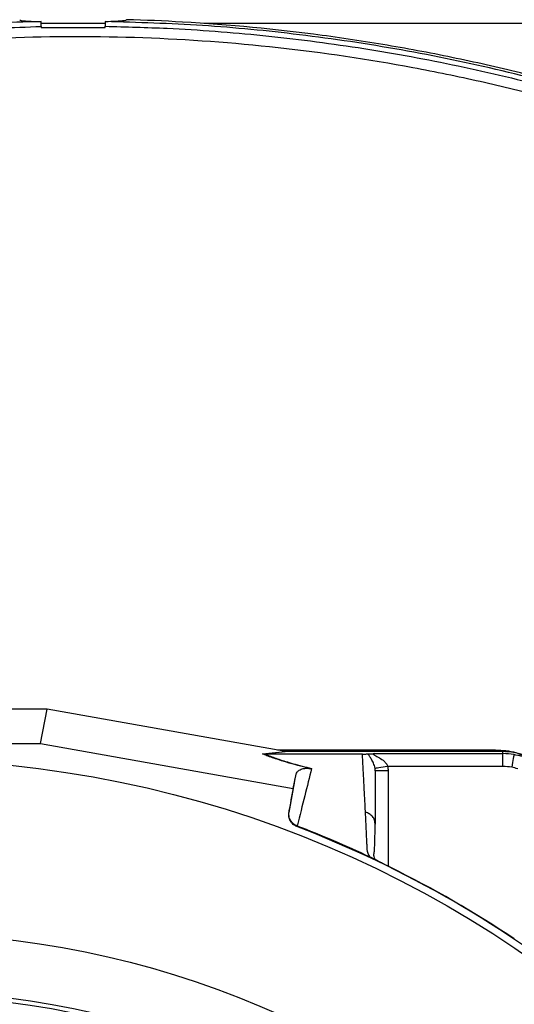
# Model space of a CAD drawing. Header units: millimetres. Extents: x 1979 to 3859, y 1849 to 3871.
# Tile 19 of 25: x 2941 to 3172, y 3411 to 3871. Entities that reach past the tile are written whole.
import ezdxf

# ---------------------------------------------------------------- set-up
doc = ezdxf.new("R2010")
doc.units = ezdxf.units.MM
doc.header["$LTSCALE"] = 2

msp = doc.modelspace()

# ---------------------------------------------------------------- linework, layer by layer
at = {"color": 7, "linetype": 'Continuous', "lineweight": 25}
for p, q in [((2951.24, 3867.79), (2951.24, 3870.06)), ((2981.24, 3870.12), (2981.24, 3867.86)), ((2981.24, 3869.16), (2951.24, 3869.16)), ((2951.24, 3867.79), (2951.28, 3867.27)), ((2951.28, 3867.27), (2981.2, 3867.27)), ((2981.2, 3867.27), (2981.24, 3867.86)), ((3659.24, 3869.16), (3027.25, 3869.16)), ((2954.14, 3548.75), (2814.35, 3548.75)), ((2950.93, 3532.65), (2954.14, 3548.75)), ((3064.76, 3529.16), (2954.14, 3548.75)), ((2817.56, 3532.65), (2950.93, 3532.65)), ((2950.93, 3532.65), (3069.09, 3511.73)), ((3061.81, 3529.69), (3163.68, 3529.69)), ((3064.17, 3529.27), (3163.68, 3529.27)), ((3163.68, 3529.69), (3163.68, 3529.27)), ((3054.68, 3527.86), (3065.38, 3529.05)), ((3066.53, 3528.95), (3055.83, 3527.77)), ((3055.83, 3527.77), (3055.86, 3527.77)), ((3101.43, 3527.77), (3055.86, 3527.77)), ((3167.15, 3528.95), (3066.53, 3528.95)), ((3107.02, 3527.97), (3167.15, 3527.97)), ((3167.15, 3527.97), (3167.15, 3528.95)), ((3167.15, 3521.97), (3113.28, 3521.97)), ((3069.09, 3511.73), (3070.41, 3518.34)), ((3069.09, 3511.73), (3067.11, 3500.53)), ((3067.11, 3500.53), (3067.16, 3500.77)), ((3070.92, 3494.15), (3070.86, 3493.88)), ((3107.43, 3495.07), (3107.28, 3495.95)), ((3106.11, 3479.1), (3105.95, 3479.18))]:
    msp.add_line(p, q, dxfattribs=at)
at = {"color": 8, "linetype": 'Continuous', "lineweight": 25}
msp.add_line((3113.43, 3519.99), (3113.43, 3475.39), dxfattribs=at)
at = {"color": 7, "linetype": 'Continuous', "lineweight": 25, "flags": 128}
for points in [[(3163.68, 3529.27), (3168.39, 3528.96), (3168.75, 3528.91)], [(3172.29, 3527.5), (3172.27, 3527.36), (3172.2, 3527), (3172.1, 3526.44), (3171.97, 3525.71), (3171.81, 3524.82), (3171.62, 3523.82), (3171.43, 3522.73), (3171.22, 3521.6)], [(3113.28, 3521.97), (3112.15, 3521.8), (3111.07, 3521.63), (3110.06, 3521.47), (3109.17, 3521.33), (3108.43, 3521.22), (3107.87, 3521.13), (3107.51, 3521.07), (3107.35, 3521.05)]]:
    msp.add_lwpolyline(points, dxfattribs=at)
at = {"color": 7, "linetype": 'Continuous', "lineweight": 25}
for radius in [516.02, 435.02, 408, 406]:
    msp.add_circle((2884.24, 3009.16), radius, dxfattribs=at)
for centre, radius, start, end in [((3167.15, 3499.16), 29.79, 30, 90), ((3167.15, 3499.16), 28.81, 79.7042, 90), ((3167.15, 3499.16), 28.81, 72.3214, 79.7042), ((3167.15, 3499.16), 22.81, 79.7042, 90), ((3167.15, 3499.16), 22.81, 72.3214, 79.7042), ((2884.24, 3009.16), 519.4, 51.0565, 68.9435)]:
    msp.add_arc(centre, radius, start, end, dxfattribs=at)
msp.add_ellipse((3067.83, 3529.16), major_axis=(34.03, -5.98), ratio=0.015428, start_param=4.624766, end_param=4.642972, dxfattribs=at)
for points, knots in [([(2951.24, 3870.06), (2943.69, 3869.85), (2921.59, 3869.25), (2885.01, 3866.53), (2841.68, 3861), (2799.02, 3853.09), (2757.16, 3842.86), (2716.21, 3830.44), (2676.14, 3815.81), (2637.06, 3799.01), (2599.09, 3780.15), (2562.32, 3759.27), (2526.88, 3736.43), (2492.85, 3711.74), (2460.35, 3685.3), (2429.46, 3657.19), (2400.27, 3627.51), (2372.84, 3596.35), (2347.25, 3563.79), (2323.55, 3529.96), (2301.79, 3494.92), (2282.06, 3458.76), (2264.39, 3421.61), (2248.79, 3383.55), (2235.32, 3344.68), (2224.01, 3305.13), (2215.03, 3265.93), (2208.34, 3227.2), (2203.94, 3189.06), (2201.63, 3150.74), (2201.51, 3112.35), (2203.54, 3074.01), (2207.49, 3036.84), (2213.41, 3000.95), (2221.22, 2966.4), (2230.95, 2932.29), (2242.5, 2898.74), (2255.81, 2865.91), (2268.87, 2837.73), (2277.84, 2820.73), (2281.31, 2814.15)], [0, 0, 0, 0, 0.015156, 0.044343, 0.073552, 0.102738, 0.131329, 0.159942, 0.188533, 0.216866, 0.24522, 0.273553, 0.301641, 0.329752, 0.357841, 0.385654, 0.413488, 0.441301, 0.468897, 0.496514, 0.52411, 0.551598, 0.579106, 0.606594, 0.634078, 0.661583, 0.689068, 0.714719, 0.740389, 0.766039, 0.791691, 0.817363, 0.843017, 0.866627, 0.890304, 0.914022, 0.937749, 0.961445, 0.985067, 1, 1, 1, 1]), ([(2941.24, 3870.85), (2941.38, 3870.75), (2941.62, 3870.58), (2943.23, 3870.39), (2945.23, 3870.25), (2947.85, 3870.14), (2949.99, 3870.08), (2951.18, 3870.06), (2951.24, 3870.06)], [0, 0, 0, 0, 0.261586, 0.443544, 0.625503, 0.80744, 0.989377, 1, 1, 1, 1]), ([(2981.24, 3870.12), (2983.05, 3870.17), (2985.9, 3870.26), (2988.6, 3870.43), (2990.7, 3870.63), (2991.03, 3870.83), (2991.24, 3870.96)], [0, 0, 0, 0, 0.309859, 0.489334, 0.674009, 1, 1, 1, 1]), ([(3302.63, 2049.19), (3309.82, 2052.76), (3324.18, 2059.89), (3352.62, 2074.95), (3387.48, 2095.18), (3428.2, 2121.41), (3467.6, 2149.58), (3505.51, 2179.59), (3541.82, 2211.41), (3576.46, 2244.93), (3609.4, 2280.13), (3638.8, 2314.86), (3664.94, 2348.75), (3688.09, 2381.51), (3709.87, 2415.19), (3730.23, 2449.73), (3749.12, 2485.1), (3766.55, 2521.21), (3782.52, 2557.99), (3797.02, 2595.37), (3810.03, 2633.29), (3821.52, 2671.7), (3831.48, 2710.54), (3839.86, 2749.7), (3846.67, 2789.11), (3851.91, 2828.77), (3855.55, 2868.65), (3857.6, 2908.69), (3858.04, 2948.79), (3856.93, 2988.82), (3854.06, 3028.73), (3849.45, 3068.47), (3843.3, 3108.05), (3835.52, 3147.39), (3826.17, 3186.38), (3815.25, 3224.96), (3802.76, 3263.06), (3788.74, 3300.63), (3773.2, 3337.6), (3756.2, 3373.86), (3737.73, 3409.35), (3716.48, 3446.47), (3691.99, 3484.93), (3663.78, 3524.27), (3633.4, 3561.95), (3600.95, 3597.87), (3566.63, 3631.99), (3530.5, 3664.19), (3492.65, 3694.36), (3453.21, 3722.42), (3412.29, 3748.28), (3370, 3771.84), (3326.48, 3793.04), (3285.61, 3810.22), (3247.79, 3823.98), (3209.52, 3836.15), (3166.82, 3847.48), (3119.65, 3857.25), (3072.89, 3864.21), (3026.72, 3868.72), (2996.4, 3869.65), (2981.24, 3870.12)], [0, 0, 0, 0, 0.0095318, 0.0190628, 0.0382269, 0.0574134, 0.0765988, 0.0957615, 0.1148493, 0.1339372, 0.1530252, 0.1721131, 0.1879876, 0.2038758, 0.219764, 0.2356384, 0.2515097, 0.267394, 0.2832791, 0.2991514, 0.3150208, 0.3309028, 0.3467847, 0.362654, 0.3784793, 0.3943047, 0.4101746, 0.4260573, 0.4419401, 0.4578102, 0.4736386, 0.4894682, 0.5053396, 0.521224, 0.5371084, 0.5529798, 0.5688517, 0.5847369, 0.6006219, 0.6164938, 0.6323199, 0.6481461, 0.6673064, 0.6864808, 0.7056395, 0.7247971, 0.7439687, 0.763126, 0.7822847, 0.8014578, 0.8206165, 0.8397768, 0.8589518, 0.8781119, 0.8924371, 0.9067623, 0.9258256, 0.9449036, 0.9639667, 0.9819834, 1, 1, 1, 1]), ([(3303.16, 2048.28), (3308.07, 2050.7), (3312.98, 2053.12), (3322.75, 2058.04), (3327.61, 2060.54), (3342.11, 2068.19), (3351.67, 2073.44), (3380.12, 2089.66), (3398.68, 2101.15), (3426.07, 2119.15), (3435.11, 2125.29), (3453, 2137.92), (3461.83, 2144.38), (3487.95, 2164.17), (3504.9, 2177.92), (3537.84, 2206.56), (3553.85, 2221.43), (3584.89, 2252.32), (3599.85, 2268.24), (3628.65, 2301.04), (3642.49, 2317.91), (3669.05, 2352.63), (3681.77, 2370.49), (3705.91, 2406.9), (3717.34, 2425.49), (3733.53, 2453.95), (3738.77, 2463.53), (3748.93, 2482.88), (3753.85, 2492.67), (3777.63, 2541.94), (3794.04, 2582.4), (3811.24, 2634.29), (3814.52, 2644.74), (3820.72, 2665.72), (3823.65, 2676.25), (3831.92, 2707.96), (3836.73, 2729.25), (3842.91, 2761.42), (3844.8, 2772.18), (3848.23, 2793.78), (3849.76, 2804.63), (3853.84, 2837.19), (3855.84, 2858.94), (3858.42, 2902.52), (3859, 2924.35), (3858.78, 2957.16), (3858.53, 2968.11), (3857.69, 2989.97), (3857.09, 3000.88), (3855.45, 3022.65), (3854.42, 3033.51), (3852.01, 3055.2), (3850.64, 3066.02), (3845.98, 3098.44), (3842.15, 3120.01), (3833.07, 3162.82), (3827.83, 3184.07), (3815.93, 3226.21), (3809.29, 3247.05), (3794.63, 3288.3), (3786.62, 3308.66), (3769.29, 3348.73), (3759.97, 3368.46), (3745, 3397.6), (3739.84, 3407.24), (3729.19, 3426.37), (3723.69, 3435.83), (3712.44, 3454.56), (3706.73, 3463.87), (3697.9, 3477.66), (3694.9, 3482.22), (3688.77, 3491.24), (3685.63, 3495.71), (3676.07, 3509.01), (3669.56, 3517.78), (3656.26, 3535.14), (3649.43, 3543.71), (3628.48, 3568.97), (3613.94, 3585.27), (3583.69, 3616.74), (3567.98, 3631.93), (3535.39, 3661.18), (3518.59, 3675.18), (3484.03, 3701.87), (3466.26, 3714.56), (3438.89, 3732.63), (3429.63, 3738.5), (3410.93, 3749.87), (3401.49, 3755.37), (3372.88, 3771.33), (3353.44, 3781.26), (3313.79, 3799.63), (3293.55, 3808.1), (3252.63, 3823.45), (3231.92, 3830.35), (3200.47, 3839.53), (3189.92, 3842.39), (3168.71, 3847.73), (3158.03, 3850.2), (3136.61, 3854.73), (3125.87, 3856.8), (3104.3, 3860.52), (3093.46, 3862.18), (3060.93, 3866.53), (3039.18, 3868.6), (3008.68, 3870.35), (2999.97, 3870.72), (2991.24, 3870.96)], [0, 0, 0, 0, 0.0039062, 0.0039062, 0.0078125, 0.0078125, 0.015625, 0.015625, 0.03125, 0.03125, 0.0390625, 0.0390625, 0.046875, 0.046875, 0.0625, 0.0625, 0.078125, 0.078125, 0.09375, 0.09375, 0.109375, 0.109375, 0.125, 0.125, 0.140625, 0.140625, 0.1484375, 0.1484375, 0.15625, 0.15625, 0.1875, 0.1875, 0.1953125, 0.1953125, 0.203125, 0.203125, 0.21875, 0.21875, 0.2265625, 0.2265625, 0.234375, 0.234375, 0.25, 0.25, 0.265625, 0.265625, 0.2734375, 0.2734375, 0.28125, 0.28125, 0.2890625, 0.2890625, 0.296875, 0.296875, 0.3125, 0.3125, 0.328125, 0.328125, 0.34375, 0.34375, 0.359375, 0.359375, 0.375, 0.375, 0.3828125, 0.3828125, 0.390625, 0.390625, 0.3984375, 0.3984375, 0.4023438, 0.4023438, 0.40625, 0.40625, 0.4140625, 0.4140625, 0.421875, 0.421875, 0.4375, 0.4375, 0.453125, 0.453125, 0.46875, 0.46875, 0.484375, 0.484375, 0.4921875, 0.4921875, 0.5, 0.5, 0.515625, 0.515625, 0.53125, 0.53125, 0.546875, 0.546875, 0.5546875, 0.5546875, 0.5625, 0.5625, 0.5703125, 0.5703125, 0.578125, 0.578125, 0.59375, 0.59375, 0.5999916, 0.5999916, 0.5999916, 0.5999916]), ([(2268.02, 2843.42), (2263.47, 2853.27), (2254.36, 2872.97), (2241.81, 2905.12), (2230.31, 2939.75), (2220.42, 2976.95), (2212.69, 3014.72), (2207.15, 3052.88), (2203.82, 3091.23), (2202.76, 3129.12), (2203.82, 3166.49), (2206.81, 3203.27), (2211.76, 3239.9), (2218.67, 3276.2), (2227.49, 3312.04), (2238.49, 3347.63), (2251.33, 3383.02), (2265.74, 3418.3), (2281.76, 3452.91), (2299.42, 3486.69), (2318.78, 3519.47), (2341.03, 3552.66), (2366.42, 3586.01), (2395.02, 3619.36), (2425.56, 3651.03), (2457.88, 3680.9), (2491.81, 3708.8), (2526.79, 3734.27), (2562.68, 3757.34), (2599.35, 3778.11), (2637.16, 3796.87), (2675.95, 3813.53), (2715.52, 3828.03), (2754.97, 3840.08), (2794.18, 3849.75), (2833.06, 3857.24), (2872.29, 3862.75), (2911.71, 3866.47), (2938.07, 3867.35), (2951.24, 3867.79)], [0, 0, 0, 0, 0.022302, 0.044603, 0.070883, 0.097251, 0.123667, 0.150084, 0.176458, 0.20274, 0.227952, 0.253238, 0.27856, 0.303878, 0.329156, 0.354362, 0.380405, 0.406518, 0.432651, 0.458765, 0.484834, 0.510848, 0.540839, 0.570933, 0.60108, 0.631227, 0.661323, 0.691317, 0.720101, 0.748972, 0.777889, 0.806807, 0.835681, 0.864468, 0.891537, 0.918656, 0.945796, 0.972924, 1, 1, 1, 1]), ([(2981.24, 3867.86), (2990.91, 3867.61), (3015.51, 3866.99), (3054.96, 3863.93), (3099.44, 3858.28), (3143.71, 3850.28), (3187.68, 3839.93), (3231.25, 3827.22), (3274.17, 3812.25), (3316.26, 3795.09), (3357.35, 3775.81), (3398.35, 3753.89), (3439.09, 3729.12), (3479.41, 3701.43), (3518.21, 3671.51), (3555.31, 3639.51), (3590.55, 3605.58), (3621.06, 3572.76), (3647.3, 3541.61), (3669.76, 3512.57), (3690.96, 3482.6), (3713.18, 3447.89), (3736.02, 3408.25), (3759.04, 3363.56), (3779.88, 3317.38), (3798.38, 3269.76), (3814.51, 3220.81), (3828.1, 3171.01), (3839.1, 3120.58), (3847.44, 3069.72), (3852.76, 3022.07), (3855.41, 2977.78), (3856.09, 2936.91), (3855.15, 2896), (3852.51, 2855.11), (3848.2, 2814.36), (3842.23, 2773.84), (3834.6, 2733.59), (3825.33, 2693.68), (3814.45, 2654.18), (3801.97, 2615.17), (3787.91, 2576.7), (3772.3, 2538.82), (3755.16, 2501.6), (3736.52, 2465.18), (3716.37, 2429.62), (3694.87, 2395.17), (3672.07, 2361.85), (3648.03, 2329.68), (3622.68, 2298.53), (3596.07, 2268.47), (3568.24, 2239.55), (3539.22, 2211.79), (3509.08, 2185.25), (3477.54, 2159.7), (3444.57, 2135.26), (3410.19, 2111.97), (3374.87, 2090.13), (3338.76, 2069.61), (3314.08, 2057.1), (3301.75, 2050.85)], [0, 0, 0, 0, 0.011514, 0.029301, 0.047099, 0.064885, 0.082854, 0.100873, 0.118916, 0.136959, 0.154978, 0.172948, 0.192307, 0.211725, 0.231174, 0.250624, 0.270043, 0.289403, 0.303963, 0.318536, 0.333108, 0.347665, 0.367611, 0.387568, 0.40751, 0.427916, 0.448378, 0.468868, 0.489358, 0.509819, 0.530225, 0.546431, 0.562638, 0.57889, 0.595156, 0.611422, 0.627674, 0.643925, 0.66019, 0.676455, 0.692706, 0.708957, 0.725222, 0.741486, 0.757737, 0.773942, 0.790147, 0.806075, 0.822017, 0.837958, 0.853887, 0.869814, 0.885755, 0.901696, 0.917623, 0.934083, 0.950562, 0.967051, 0.983536, 1, 1, 1, 1]), ([(3299.54, 2055.32), (3304.34, 2057.69), (3309.13, 2060.05), (3318.68, 2064.85), (3323.43, 2067.3), (3332.89, 2072.28), (3337.59, 2074.81), (3346.97, 2079.95), (3351.63, 2082.55), (3360.92, 2087.83), (3365.53, 2090.51), (3374.71, 2095.94), (3379.28, 2098.7), (3388.36, 2104.28), (3392.88, 2107.11), (3401.88, 2112.82), (3406.36, 2115.7), (3419.73, 2124.45), (3428.56, 2130.42), (3446.01, 2142.67), (3454.64, 2148.94), (3471.7, 2161.78), (3480.14, 2168.35), (3496.78, 2181.75), (3504.97, 2188.58), (3529.2, 2209.46), (3544.87, 2223.9), (3567.66, 2246.33), (3575.14, 2253.93), (3589.85, 2269.41), (3597.09, 2277.28), (3618.38, 2301.22), (3632.01, 2317.62), (3658.16, 2351.28), (3670.67, 2368.54), (3688.58, 2395.08), (3694.42, 2404.05), (3705.77, 2422.14), (3711.29, 2431.27), (3727.37, 2458.92), (3737.46, 2477.69), (3751.65, 2506.34), (3756.23, 2515.98), (3765.1, 2535.4), (3769.38, 2545.2), (3781.74, 2574.76), (3789.34, 2594.68), (3803.24, 2634.98), (3809.55, 2655.34), (3818.04, 2686.22), (3820.71, 2696.58), (3825.7, 2717.35), (3828.03, 2727.76), (3834.51, 2759.08), (3838.16, 2780.08), (3842.62, 2811.74), (3843.94, 2822.33), (3846.24, 2843.56), (3847.21, 2854.21), (3849.63, 2886.17), (3850.56, 2907.51), (3850.9, 2939.58), (3850.84, 2950.26), (3850.38, 2971.59), (3850, 2982.24), (3849.14, 2998.2), (3848.81, 3003.52), (3848.04, 3014.14), (3847.6, 3019.45), (3846.14, 3035.37), (3844.99, 3045.96), (3842.36, 3067.14), (3840.88, 3077.71), (3837.56, 3098.83), (3835.73, 3109.34), (3825.77, 3161.59), (3815.17, 3202.52), (3788.83, 3282.66), (3773.09, 3321.87), (3750.1, 3369.79), (3745.34, 3379.31), (3737.94, 3393.52), (3735.43, 3398.24), (3730.34, 3407.63), (3727.76, 3412.29), (3722.54, 3421.57), (3719.89, 3426.17), (3714.52, 3435.33), (3711.8, 3439.88), (3706.32, 3448.95), (3703.55, 3453.46), (3697.97, 3462.45), (3695.15, 3466.93), (3689.42, 3475.79), (3686.49, 3480.18), (3680.52, 3488.86), (3677.48, 3493.16), (3671.31, 3501.68), (3668.2, 3505.92), (3661.92, 3514.35), (3658.75, 3518.55), (3652.34, 3526.88), (3649.1, 3531.01), (3642.54, 3539.22), (3639.21, 3543.3), (3629.14, 3555.43), (3622.27, 3563.4), (3601.25, 3586.97), (3586.65, 3602.21), (3563.83, 3624.35), (3556.08, 3631.62), (3544.21, 3642.32), (3540.22, 3645.86), (3532.16, 3652.88), (3528.09, 3656.36), (3507.63, 3673.51), (3490.86, 3686.56), (3456.53, 3711.34), (3438.97, 3723.07), (3403.07, 3745.21), (3384.72, 3755.62), (3356.62, 3770.27), (3347.16, 3774.98), (3328.02, 3784.07), (3318.35, 3788.44), (3298.81, 3796.85), (3288.94, 3800.89), (3273.97, 3806.68), (3268.96, 3808.57), (3258.92, 3812.24), (3253.89, 3814.03), (3228.65, 3822.75), (3208.24, 3828.96), (3177.3, 3837.14), (3166.93, 3839.68), (3151.29, 3843.19), (3146.06, 3844.32), (3135.58, 3846.47), (3130.33, 3847.5), (3104.09, 3852.39), (3083.07, 3855.49), (3040.98, 3860.14), (3019.92, 3861.67), (2977.74, 3863.19), (2956.63, 3863.17), (2930.22, 3862.16), (2924.93, 3861.91), (2914.36, 3861.31), (2909.08, 3860.97), (2898.5, 3860.18), (2893.21, 3859.73), (2882.63, 3858.71), (2877.33, 3858.14), (2866.74, 3856.86), (2861.44, 3856.17), (2850.85, 3854.69), (2845.54, 3853.91), (2834.98, 3852.24), (2829.72, 3851.36), (2819.23, 3849.48), (2814, 3848.48), (2787.97, 3843.22), (2767.44, 3838.19), (2726.93, 3826.46), (2706.97, 3819.77), (2667.6, 3804.74), (2648.21, 3796.39), (2619.55, 3782.61), (2610.08, 3777.81), (2595.97, 3770.27), (2591.29, 3767.71), (2581.96, 3762.47), (2577.31, 3759.8), (2554.28, 3746.22), (2536.45, 3734.65), (2510.55, 3716.25), (2502.07, 3709.95), (2485.38, 3697), (2477.17, 3690.35), (2452.99, 3669.9), (2437.44, 3655.57), (2414.98, 3633.02), (2407.65, 3625.33), (2396.86, 3613.52), (2393.31, 3609.54), (2386.27, 3601.49), (2382.78, 3597.41), (2377.64, 3591.25), (2375.93, 3589.19), (2373.4, 3586.09), (2372.55, 3585.06), (2370.88, 3582.98), (2370.04, 3581.94), (2365.88, 3576.73), (2362.6, 3572.54), (2356.13, 3564.09), (2352.95, 3559.84), (2346.67, 3551.27), (2343.59, 3546.96), (2337.51, 3538.29), (2334.52, 3533.92), (2328.64, 3525.12), (2325.74, 3520.7), (2317.22, 3507.33), (2311.73, 3498.3), (2295.84, 3470.88), (2286.04, 3452.13), (2272.52, 3423.29), (2268.22, 3413.57), (2262.07, 3398.79), (2260.07, 3393.83), (2257.15, 3386.35), (2256.19, 3383.85), (2254.29, 3378.84), (2253.35, 3376.33), (2251.51, 3371.31), (2250.67, 3368.78), (2249.13, 3363.7), (2248.42, 3361.15), (2246.89, 3356.07), (2246.06, 3353.54), (2244.38, 3348.48), (2243.52, 3345.96), (2241.81, 3340.91), (2240.97, 3338.39), (2239.31, 3333.33), (2238.51, 3330.79), (2236.19, 3323.17), (2234.73, 3318.07), (2230.52, 3302.75), (2227.89, 3292.5), (2223.16, 3271.89), (2221.04, 3261.54), (2215.37, 3230.35), (2212.55, 3209.37), (2209.78, 3177.62), (2209.1, 3166.99), (2208.45, 3150.96), (2208.3, 3145.61), (2208.12, 3134.88), (2208.09, 3129.52), (2208.2, 3113.49), (2208.52, 3102.84), (2209.66, 3081.62), (2210.48, 3071.06), (2212.09, 3055.28), (2212.68, 3050.03), (2213.98, 3039.55), (2214.67, 3034.31), (2216.2, 3023.87), (2217.03, 3018.66), (2218.87, 3008.27), (2219.9, 3003.09), (2223.15, 2987.59), (2225.55, 2977.29), (2230.84, 2956.79), (2233.74, 2946.58), (2240.05, 2926.24), (2243.45, 2916.12), (2248.03, 2903.52), (2248.96, 2901), (2250.86, 2895.98), (2251.82, 2893.48), (2254.74, 2886), (2256.75, 2881.05), (2267.06, 2856.44), (2276.2, 2837.28), (2291.23, 2809.3), (2296.46, 2800.1), (2307.37, 2781.96), (2313.04, 2773.02), (2318.94, 2764.21)], [0, 0, 0, 0, 0.003906, 0.003906, 0.007812, 0.007812, 0.011719, 0.011719, 0.015625, 0.015625, 0.019531, 0.019531, 0.023437, 0.023437, 0.027344, 0.027344, 0.03125, 0.03125, 0.039062, 0.039062, 0.046875, 0.046875, 0.054687, 0.054687, 0.0625, 0.0625, 0.078125, 0.078125, 0.085937, 0.085937, 0.09375, 0.09375, 0.109375, 0.109375, 0.125, 0.125, 0.132812, 0.132812, 0.140625, 0.140625, 0.15625, 0.15625, 0.164062, 0.164062, 0.171875, 0.171875, 0.1875, 0.1875, 0.203125, 0.203125, 0.210937, 0.210937, 0.21875, 0.21875, 0.234375, 0.234375, 0.242187, 0.242187, 0.25, 0.25, 0.265625, 0.265625, 0.273437, 0.273437, 0.28125, 0.28125, 0.285156, 0.285156, 0.289062, 0.289062, 0.296875, 0.296875, 0.304687, 0.304687, 0.3125, 0.3125, 0.34375, 0.34375, 0.375, 0.375, 0.382812, 0.382812, 0.386719, 0.386719, 0.390625, 0.390625, 0.394531, 0.394531, 0.398437, 0.398437, 0.402344, 0.402344, 0.40625, 0.40625, 0.410156, 0.410156, 0.414062, 0.414062, 0.417969, 0.417969, 0.421875, 0.421875, 0.425781, 0.425781, 0.429687, 0.429687, 0.4375, 0.4375, 0.453125, 0.453125, 0.460937, 0.460937, 0.464844, 0.464844, 0.46875, 0.46875, 0.484375, 0.484375, 0.5, 0.5, 0.515625, 0.515625, 0.523437, 0.523437, 0.53125, 0.53125, 0.539062, 0.539062, 0.542969, 0.542969, 0.546875, 0.546875, 0.5625, 0.5625, 0.570313, 0.570313, 0.574219, 0.574219, 0.578125, 0.578125, 0.59375, 0.59375, 0.609375, 0.609375, 0.625, 0.625, 0.628906, 0.628906, 0.632812, 0.632812, 0.636719, 0.636719, 0.640625, 0.640625, 0.644531, 0.644531, 0.648437, 0.648437, 0.652344, 0.652344, 0.65625, 0.65625, 0.671875, 0.671875, 0.6875, 0.6875, 0.703125, 0.703125, 0.710937, 0.710937, 0.714844, 0.714844, 0.71875, 0.71875, 0.734375, 0.734375, 0.742187, 0.742187, 0.75, 0.75, 0.765625, 0.765625, 0.773437, 0.773437, 0.777344, 0.777344, 0.78125, 0.78125, 0.783203, 0.783203, 0.78418, 0.78418, 0.785156, 0.785156, 0.789062, 0.789062, 0.792969, 0.792969, 0.796875, 0.796875, 0.800781, 0.800781, 0.804687, 0.804687, 0.8125, 0.8125, 0.828125, 0.828125, 0.835937, 0.835937, 0.839844, 0.839844, 0.841797, 0.841797, 0.84375, 0.84375, 0.845703, 0.845703, 0.847656, 0.847656, 0.849609, 0.849609, 0.851562, 0.851562, 0.853516, 0.853516, 0.855469, 0.855469, 0.859375, 0.859375, 0.867187, 0.867187, 0.875, 0.875, 0.890625, 0.890625, 0.898437, 0.898437, 0.902344, 0.902344, 0.90625, 0.90625, 0.914062, 0.914062, 0.921875, 0.921875, 0.925781, 0.925781, 0.929687, 0.929687, 0.933594, 0.933594, 0.9375, 0.9375, 0.945312, 0.945312, 0.953125, 0.953125, 0.960937, 0.960937, 0.962891, 0.962891, 0.964844, 0.964844, 0.96875, 0.96875, 0.984375, 0.984375, 0.992187, 0.992187, 1, 1, 1, 1]), ([(3163.68, 3529.69), (3166.91, 3529.57), (3171.21, 3529.42), (3175.08, 3527.67), (3176.04, 3527.24)], [0, 0, 0, 0, 0.752145, 1, 1, 1, 1]), ([(3076.68, 3521.08), (3074.82, 3521.55), (3070.94, 3522.54), (3065.89, 3523.97), (3060.74, 3525.58), (3057.15, 3526.86), (3055.19, 3527.66), (3054.68, 3527.86)], [0, 0, 0, 0, 0.187656, 0.392219, 0.596888, 0.89333, 1, 1, 1, 1]), ([(3055.86, 3527.77), (3056.32, 3527.58), (3058.18, 3526.81), (3062.19, 3525.36), (3068.81, 3523.3), (3074.69, 3521.79), (3077.68, 3521.03)], [0, 0, 0, 0, 0.096828, 0.393237, 0.691583, 1, 1, 1, 1]), ([(3101.43, 3527.77), (3101.78, 3527.77), (3102.1, 3527.77), (3102.65, 3527.79), (3102.87, 3527.79), (3103.28, 3527.81), (3103.46, 3527.82), (3103.78, 3527.84), (3103.93, 3527.85), (3104.06, 3527.86)], [0, 0, 0, 0, 0.25, 0.25, 0.5, 0.5, 0.75, 0.75, 1, 1, 1, 1]), ([(3102.86, 3500.57), (3102.84, 3501.04), (3102.79, 3501.99), (3102.72, 3503.39), (3102.65, 3504.77), (3102.58, 3506.15), (3102.51, 3507.51), (3102.44, 3508.86), (3102.37, 3510.2), (3102.3, 3511.53), (3102.23, 3512.85), (3102.16, 3514.15), (3102.1, 3515.44), (3102.03, 3516.73), (3101.96, 3518), (3101.89, 3519.26), (3101.82, 3520.51), (3101.76, 3521.75), (3101.69, 3522.97), (3101.63, 3524.19), (3101.56, 3525.39), (3101.5, 3526.59), (3101.45, 3527.37), (3101.43, 3527.77)], [0, 0, 0, 0, 0.045336, 0.090894, 0.136674, 0.182678, 0.228907, 0.275362, 0.322044, 0.368954, 0.416093, 0.463462, 0.511063, 0.558896, 0.606962, 0.655262, 0.703798, 0.752569, 0.801578, 0.850824, 0.900309, 0.950034, 1, 1, 1, 1]), ([(3104.06, 3527.86), (3104.21, 3527.88), (3104.38, 3527.89), (3104.78, 3527.91), (3105.01, 3527.92), (3105.52, 3527.93), (3105.8, 3527.94), (3106.39, 3527.96), (3106.7, 3527.96), (3107.02, 3527.97)], [0, 0, 0, 0, 0.25, 0.25, 0.5, 0.5, 0.75, 0.75, 1, 1, 1, 1]), ([(3107.35, 3521.05), (3107.28, 3521.53), (3107.18, 3521.97), (3106.92, 3522.79), (3106.78, 3523.18), (3106.32, 3524.24), (3105.99, 3524.84), (3105.33, 3525.91), (3105.01, 3526.37), (3104.44, 3527.2), (3104.2, 3527.56), (3104.06, 3527.86)], [0, 0, 0, 0, 0.125, 0.125, 0.25, 0.25, 0.5, 0.5, 0.75, 0.75, 1, 1, 1, 1]), ([(3107.02, 3527.97), (3106.86, 3527.96), (3106.71, 3527.94), (3106.51, 3527.88), (3106.45, 3527.83), (3106.48, 3527.7), (3106.56, 3527.62), (3106.81, 3527.45), (3106.96, 3527.36), (3107.45, 3527.1), (3107.83, 3526.91), (3108.59, 3526.51), (3108.98, 3526.29), (3110.14, 3525.59), (3110.92, 3525.05), (3111.97, 3524.07), (3112.3, 3523.71), (3112.74, 3523.1), (3112.87, 3522.89), (3113.1, 3522.45), (3113.2, 3522.21), (3113.28, 3521.97)], [0, 0, 0, 0, 0.0625, 0.0625, 0.125, 0.125, 0.1875, 0.1875, 0.25, 0.25, 0.375, 0.375, 0.5, 0.5, 0.75, 0.75, 0.875, 0.875, 0.9375, 0.9375, 1, 1, 1, 1]), ([(3167.15, 3521.97), (3167.15, 3522.67), (3167.15, 3523.41), (3167.15, 3524.86), (3167.15, 3525.56), (3167.15, 3526.72), (3167.15, 3527.18), (3167.15, 3527.79), (3167.15, 3527.94), (3167.15, 3527.97)], [0, 0, 0, 0, 0.25, 0.25, 0.5, 0.5, 0.75, 0.75, 1, 1, 1, 1]), ([(3070.41, 3518.34), (3070.53, 3518.68), (3070.76, 3519.35), (3071.65, 3520.13), (3072.68, 3520.67), (3073.64, 3520.95), (3074.44, 3521.1), (3075.22, 3521.15), (3075.85, 3521.17), (3076.53, 3521.09), (3076.68, 3521.08)], [0, 0, 0, 0, 0.2763141, 0.5442272, 0.7175585, 0.8282715, 0.8984326, 0.9427069, 0.9873255, 1, 1, 1, 1]), ([(3077.68, 3521.03), (3076.66, 3516.95), (3075.59, 3512.69), (3073.34, 3503.74), (3072.17, 3499.06), (3070.96, 3494.14)], [0, 0, 0, 0, 0.5, 0.5, 1, 1, 1, 1]), ([(3076.68, 3521.08), (3077, 3521.05), (3077.33, 3521.02), (3077.67, 3521.03), (3077.68, 3521.03)], [0, 0, 0, 0, 0.977857, 1, 1, 1, 1]), ([(3113.43, 3519.99), (3112.65, 3519.99), (3111.86, 3519.99), (3110.41, 3519.99), (3109.74, 3519.99), (3108.63, 3519.99), (3108.19, 3519.99), (3107.59, 3519.99), (3107.43, 3519.99), (3107.43, 3519.99)], [0, 0, 0, 0, 0.25, 0.25, 0.5, 0.5, 0.75, 0.75, 1, 1, 1, 1]), ([(3107.43, 3519.99), (3107.43, 3519.54), (3107.43, 3518.63), (3107.43, 3517.25), (3107.43, 3515.86), (3107.43, 3514.45), (3107.43, 3513.03), (3107.43, 3511.6), (3107.43, 3510.16), (3107.43, 3508.71), (3107.43, 3507.24), (3107.43, 3505.76), (3107.43, 3504.27), (3107.43, 3502.77), (3107.43, 3501.26), (3107.43, 3499.73), (3107.43, 3498.19), (3107.43, 3496.64), (3107.43, 3495.59), (3107.43, 3495.07)], [0, 0, 0, 0, 0.061953, 0.123509, 0.18467, 0.245435, 0.305808, 0.365787, 0.425376, 0.484574, 0.543383, 0.601804, 0.659839, 0.717488, 0.774754, 0.831636, 0.888137, 0.944258, 1, 1, 1, 1]), ([(3067.16, 3500.77), (3067.32, 3501.6), (3068.27, 3506.78), (3069.35, 3512.64), (3070.24, 3517.43), (3070.41, 3518.34)], [0, 0, 0, 0, 0.133371, 0.835602, 1, 1, 1, 1]), ([(3070.86, 3493.88), (3070.21, 3494.13), (3069.62, 3494.48), (3068.56, 3495.39), (3068.13, 3495.93), (3067.62, 3496.83), (3067.47, 3497.15), (3067.24, 3497.79), (3067.16, 3498.13), (3066.98, 3499.16), (3066.98, 3499.84), (3067.11, 3500.53)], [0, 0, 0, 0, 0.25, 0.25, 0.5, 0.5, 0.625, 0.625, 0.75, 0.75, 1, 1, 1, 1]), ([(3070.92, 3494.15), (3070.27, 3494.4), (3069.68, 3494.76), (3068.62, 3495.67), (3068.19, 3496.2), (3067.67, 3497.1), (3067.53, 3497.41), (3067.3, 3498.06), (3067.22, 3498.39), (3067.1, 3499.07), (3067.07, 3499.41), (3067.07, 3500.09), (3067.1, 3500.44), (3067.16, 3500.77)], [0, 0, 0, 0, 0.25, 0.25, 0.5, 0.5, 0.625, 0.625, 0.75, 0.75, 0.875, 0.875, 1, 1, 1, 1]), ([(3105.01, 3479.62), (3104.94, 3479.74), (3104.8, 3479.98), (3104.6, 3480.34), (3104.43, 3480.69), (3104.27, 3481.03), (3104.13, 3481.37), (3104.01, 3481.69), (3103.91, 3482.01), (3103.83, 3482.32), (3103.75, 3482.71), (3103.68, 3483.22), (3103.64, 3483.94), (3103.61, 3484.82), (3103.56, 3485.82), (3103.49, 3487.47), (3103.39, 3489.73), (3103.25, 3492.54), (3103.12, 3495.28), (3102.99, 3497.96), (3102.91, 3499.7), (3102.86, 3500.57)], [0, 0, 0, 0, 0.0134228, 0.0267382, 0.0399565, 0.0530881, 0.0661437, 0.0791341, 0.0920702, 0.1049632, 0.1178244, 0.141662, 0.1728313, 0.2170572, 0.2634912, 0.3121266, 0.4491557, 0.58733, 0.7237611, 0.8613131, 1, 1, 1, 1]), ([(3107.22, 3478.79), (3107.09, 3479.15), (3106.66, 3480.38), (3107.01, 3481.91), (3107.12, 3483.86), (3107.28, 3486.74), (3107.35, 3490.78), (3107.35, 3494.17), (3107.36, 3495.96)], [0, 0, 0, 0, 0.04969, 0.167472, 0.285741, 0.412483, 0.69005, 1, 1, 1, 1]), ([(3105.95, 3479.18), (3105.91, 3479.2), (3105.82, 3479.24), (3105.67, 3479.31), (3105.51, 3479.38), (3105.35, 3479.46), (3105.18, 3479.53), (3105.07, 3479.59), (3105.01, 3479.62)], [0, 0, 0, 0, 0.160202, 0.321039, 0.484027, 0.650625, 0.822199, 1, 1, 1, 1]), ([(3114.47, 3474.87), (3114.33, 3474.94), (3114.04, 3475.08), (3113.61, 3475.29), (3113.18, 3475.5), (3112.76, 3475.71), (3112.35, 3475.92), (3111.93, 3476.13), (3111.53, 3476.33), (3111.12, 3476.53), (3110.72, 3476.73), (3110.21, 3476.99), (3109.59, 3477.3), (3108.9, 3477.65), (3108.25, 3477.98), (3107.64, 3478.29), (3107.08, 3478.58), (3106.56, 3478.86), (3106.26, 3479.02), (3106.11, 3479.1)], [0, 0, 0, 0, 0.043919, 0.087472, 0.13073, 0.173768, 0.216664, 0.259492, 0.30233, 0.345255, 0.388344, 0.431671, 0.51489, 0.596546, 0.677156, 0.757259, 0.837405, 0.91814, 1, 1, 1, 1]), ([(3114.48, 3474.87), (3113.66, 3475.27), (3112, 3476.1), (3109.66, 3477.27), (3107.83, 3478.2), (3107.14, 3478.57), (3106.9, 3478.7)], [0, 0, 0, 0, 0.272035, 0.551471, 0.845022, 1, 1, 1, 1])]:
    msp.add_open_spline(points, degree=3, knots=knots, dxfattribs=at)
for points in [[(3055.83, 3527.77), (3055.45, 3527.77), (3055.06, 3527.8), (3054.68, 3527.86)], [(3066.53, 3528.95), (3066.14, 3528.95), (3065.76, 3528.99), (3065.38, 3529.05)], [(3107.43, 3519.99), (3107.43, 3520.35), (3107.41, 3520.7), (3107.35, 3521.05)], [(3113.28, 3521.97), (3113.38, 3521.32), (3113.43, 3520.66), (3113.43, 3519.99)], [(3105.01, 3479.62), (3099.42, 3482.24), (3088.15, 3487.29), (3076.7, 3491.93), (3070.94, 3494.15)], [(3172.44, 3441.4), (3153.86, 3453.78), (3134.49, 3464.97), (3114.47, 3474.87)]]:
    msp.add_open_spline(points, degree=3, dxfattribs=at)
at = {"color": 8, "linetype": 'Continuous', "lineweight": 25}
msp.add_open_spline([(3107.28, 3495.95), (3107.24, 3496.26), (3107.12, 3497.21), (3106.22, 3498.62), (3104.74, 3499.96), (3103.48, 3500.37), (3102.86, 3500.57)], degree=3, knots=[0, 0, 0, 0, 0.1405924, 0.4323876, 0.7241849, 1, 1, 1, 1], dxfattribs=at)

doc.saveas('drawing.dxf')
